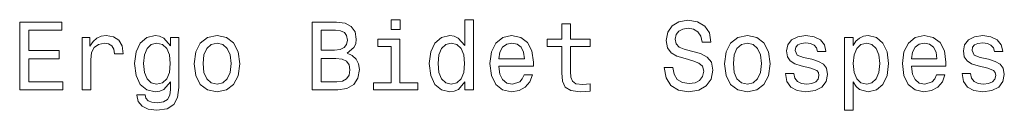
# Model space of a CAD drawing. Extents: x 410 to 1776, y 13 to 1531.
# Tile 5 of 8: x 886 to 1089, y 1512 to 1531. Entities that reach past the tile are written whole.
import ezdxf

# ---------------------------------------------------------------- set-up
doc = ezdxf.new("R2010")
doc.units = 0

msp = doc.modelspace()

# ---------------------------------------------------------------- linework, layer by layer
at = {"color": 7, "lineweight": 13}
for points in [[(886.34, 1516.39), (895.21, 1516.39), (895.21, 1518.09), (888.19, 1518.09), (888.19, 1522.83), (894.45, 1522.83), (894.45, 1524.5), (888.19, 1524.5), (888.19, 1528.7), (895.05, 1528.7), (895.05, 1530.39), (886.34, 1530.39)], [(953.81, 1523.96), (955.23, 1525.13), (955.59, 1525.91), (955.71, 1526.88), (955.45, 1528.39), (954.66, 1529.48), (953.39, 1530.15), (951.62, 1530.39), (946.63, 1530.39), (946.63, 1516.39), (951.9, 1516.39), (953.77, 1516.67), (955.17, 1517.5), (956.03, 1518.81), (956.34, 1520.59), (956.15, 1521.78), (955.67, 1522.77), (954.88, 1523.49)], [(964.75, 1530.88), (962.87, 1530.88), (962.87, 1528.86), (964.75, 1528.86)], [(978.06, 1518.07), (978.06, 1516.39), (979.84, 1516.39), (979.84, 1530.88), (978.08, 1530.88), (978.08, 1525.57), (976.73, 1527.1), (975.9, 1527.47), (974.96, 1527.61), (973.24, 1527.2), (971.91, 1526.07), (971.04, 1524.26), (970.74, 1521.82), (971.04, 1519.38), (971.91, 1517.54), (973.24, 1516.39), (974.96, 1516.01), (975.9, 1516.15), (976.75, 1516.51)], [(998.07, 1525.35), (998.07, 1519.92), (998.19, 1518.17), (998.76, 1516.96), (999.89, 1516.25), (1001.81, 1516.01), (1003.9, 1516.11), (1003.9, 1517.64), (1002.37, 1517.52), (1000.98, 1517.68), (1000.23, 1518.19), (999.91, 1519.03), (999.85, 1520.22), (999.85, 1525.35), (1003.9, 1525.35), (1003.9, 1526.86), (999.85, 1526.86), (999.85, 1530.03), (998.07, 1530.03), (998.07, 1526.86), (995.01, 1526.86), (995.01, 1525.35)], [(1020.97, 1521.01), (1019.13, 1521.01), (1019.54, 1518.87), (1020.55, 1517.3), (1022.1, 1516.35), (1024.2, 1516.01), (1026.28, 1516.33), (1027.83, 1517.22), (1028.82, 1518.61), (1029.18, 1520.45), (1028.88, 1522.1), (1028.03, 1523.17), (1026.66, 1523.88), (1024.82, 1524.4), (1023.25, 1524.78), (1022.22, 1525.23), (1021.64, 1525.87), (1021.45, 1526.88), (1021.64, 1527.79), (1022.16, 1528.48), (1022.97, 1528.94), (1024.08, 1529.1), (1025.21, 1528.9), (1026.09, 1528.35), (1026.68, 1527.45), (1026.96, 1526.22), (1028.8, 1526.22), (1028.8, 1526.26), (1028.47, 1528.15), (1027.53, 1529.56), (1026.03, 1530.45), (1024.02, 1530.75), (1022.2, 1530.45), (1020.79, 1529.6), (1019.88, 1528.29), (1019.56, 1526.6), (1019.82, 1525.09), (1020.59, 1524.06), (1021.8, 1523.37), (1023.45, 1522.85), (1025.08, 1522.38), (1026.32, 1521.94), (1027.06, 1521.29), (1027.32, 1520.24), (1027.08, 1519.18), (1026.46, 1518.37), (1025.51, 1517.86), (1024.28, 1517.7), (1022.91, 1517.92), (1021.86, 1518.57), (1021.19, 1519.62)], [(951.23, 1524.58), (948.49, 1524.58), (948.49, 1528.72), (951.39, 1528.72), (952.48, 1528.6), (953.25, 1528.23), (953.71, 1527.61), (953.87, 1526.68), (953.69, 1525.75), (953.21, 1525.11), (952.38, 1524.7)], [(899.21, 1516.39), (900.98, 1516.39), (900.98, 1522.58), (901.16, 1524.08), (901.71, 1525.15), (902.6, 1525.79), (903.79, 1526.01), (904.67, 1525.87), (905.34, 1525.47), (905.74, 1524.78), (905.88, 1523.86), (907.68, 1523.86), (907.44, 1525.49), (906.77, 1526.66), (905.66, 1527.37), (904.15, 1527.61), (903.12, 1527.45), (902.23, 1527.04), (901.45, 1526.36), (900.82, 1525.43), (900.82, 1527.22), (899.21, 1527.22)], [(919.12, 1516.88), (919.12, 1527.22), (917.42, 1527.22), (917.42, 1525.47), (916.03, 1527.06), (915.18, 1527.47), (914.23, 1527.61), (912.52, 1527.2), (911.19, 1526.07), (910.32, 1524.26), (910.02, 1521.82), (910.32, 1519.36), (911.19, 1517.54), (912.52, 1516.39), (914.23, 1516.01), (915.2, 1516.15), (916.01, 1516.51), (917.42, 1518.05), (917.42, 1516.51), (917.26, 1515.3), (916.82, 1514.43), (915.97, 1513.93), (914.7, 1513.75), (913.59, 1513.87), (912.8, 1514.17), (912.34, 1514.7), (912.2, 1515.4), (910.48, 1515.4), (910.48, 1515.32), (910.74, 1514.03), (911.55, 1513.06), (912.84, 1512.44), (914.6, 1512.22), (916.7, 1512.52), (918.09, 1513.37), (918.87, 1514.84)], [(911.85, 1521.82), (912.04, 1523.61), (912.58, 1524.94), (913.43, 1525.73), (914.56, 1526.01), (915.75, 1525.73), (916.64, 1524.94), (917.18, 1523.61), (917.38, 1521.82), (917.18, 1519.98), (916.64, 1518.67), (915.75, 1517.86), (914.56, 1517.6), (913.43, 1517.86), (912.58, 1518.67), (912.04, 1520)], [(922.3, 1521.8), (922.63, 1519.34), (923.55, 1517.52), (925.03, 1516.39), (927, 1516.01), (928.96, 1516.39), (930.43, 1517.5), (931.36, 1519.32), (931.7, 1521.8), (931.36, 1524.26), (930.43, 1526.09), (928.96, 1527.2), (927, 1527.61), (925.03, 1527.2), (923.55, 1526.07), (922.63, 1524.26)], [(924.12, 1521.82), (924.3, 1523.63), (924.87, 1524.94), (925.77, 1525.75), (927, 1526.03), (928.21, 1525.75), (929.12, 1524.96), (929.69, 1523.63), (929.89, 1521.82), (929.69, 1519.98), (929.12, 1518.65), (928.21, 1517.84), (927, 1517.58), (925.77, 1517.84), (924.87, 1518.65), (924.3, 1519.98)], [(964.69, 1517.88), (964.69, 1526.86), (960.13, 1526.86), (960.13, 1525.35), (962.91, 1525.35), (962.91, 1517.88), (959.28, 1517.88), (959.28, 1516.39), (968.36, 1516.39), (968.36, 1517.88)], [(975.26, 1526.01), (976.43, 1525.73), (977.32, 1524.94), (977.84, 1523.63), (978.04, 1521.82), (977.84, 1519.98), (977.32, 1518.67), (976.43, 1517.86), (975.26, 1517.6), (974.15, 1517.86), (973.3, 1518.67), (972.74, 1520), (972.55, 1521.82), (972.74, 1523.61), (973.3, 1524.92), (974.15, 1525.73)], [(985.1, 1521.29), (992.2, 1521.29), (992.22, 1522.12), (991.9, 1524.44), (991.01, 1526.18), (989.6, 1527.22), (987.72, 1527.61), (985.89, 1527.2), (984.48, 1526.07), (983.57, 1524.24), (983.25, 1521.82), (983.55, 1519.34), (984.46, 1517.52), (985.85, 1516.39), (987.66, 1516.01), (989.24, 1516.27), (990.53, 1516.96), (991.48, 1518.05), (992.02, 1519.5), (990.27, 1519.5), (989.9, 1518.69), (989.38, 1518.09), (987.89, 1517.6), (986.74, 1517.82), (985.87, 1518.53), (985.3, 1519.68), (985.1, 1521.23)], [(985.1, 1522.79), (985.32, 1524.18), (985.87, 1525.21), (986.7, 1525.83), (987.79, 1526.05), (988.85, 1525.83), (989.68, 1525.21), (990.19, 1524.18), (990.37, 1522.79)], [(1031.6, 1521.8), (1031.92, 1519.34), (1032.85, 1517.52), (1034.32, 1516.39), (1036.3, 1516.01), (1038.26, 1516.39), (1039.73, 1517.5), (1040.66, 1519.32), (1041, 1521.8), (1040.66, 1524.26), (1039.73, 1526.09), (1038.26, 1527.2), (1036.3, 1527.61), (1034.32, 1527.2), (1032.85, 1526.07), (1031.92, 1524.26)], [(1033.42, 1521.82), (1033.6, 1523.63), (1034.16, 1524.94), (1035.07, 1525.75), (1036.3, 1526.03), (1037.51, 1525.75), (1038.42, 1524.96), (1038.98, 1523.63), (1039.19, 1521.82), (1038.98, 1519.98), (1038.42, 1518.65), (1037.51, 1517.84), (1036.3, 1517.58), (1035.07, 1517.84), (1034.16, 1518.65), (1033.6, 1519.98)], [(1049.57, 1522.71), (1047.86, 1523.11), (1046.59, 1523.57), (1046.17, 1524.52), (1046.29, 1525.19), (1046.71, 1525.67), (1047.4, 1525.97), (1048.38, 1526.09), (1049.33, 1525.97), (1050.08, 1525.61), (1050.56, 1525.07), (1050.77, 1524.34), (1052.5, 1524.34), (1052.5, 1524.38), (1052.2, 1525.69), (1051.37, 1526.72), (1050.08, 1527.37), (1048.38, 1527.61), (1046.67, 1527.37), (1045.42, 1526.7), (1044.63, 1525.71), (1044.39, 1524.46), (1044.57, 1523.25), (1045.14, 1522.4), (1046.06, 1521.8), (1047.42, 1521.37), (1049.39, 1520.89), (1050.6, 1520.39), (1050.93, 1519.98), (1051.05, 1519.38), (1050.87, 1518.63), (1050.38, 1518.07), (1049.6, 1517.7), (1048.55, 1517.58), (1047.44, 1517.7), (1046.63, 1518.13), (1046.08, 1518.81), (1045.86, 1519.76), (1044.15, 1519.76), (1044.43, 1518.15), (1045.26, 1516.98), (1046.57, 1516.27), (1048.38, 1516.01), (1050.28, 1516.27), (1051.67, 1516.98), (1052.52, 1518.11), (1052.82, 1519.58), (1052.6, 1520.85), (1051.98, 1521.72), (1050.95, 1522.28)], [(1058.09, 1525.55), (1058.09, 1527.22), (1056.31, 1527.22), (1056.31, 1512.2), (1058.09, 1512.2), (1058.09, 1518.05), (1058.71, 1517.1), (1059.42, 1516.47), (1061.19, 1516.01), (1062.89, 1516.39), (1064.22, 1517.54), (1065.09, 1519.36), (1065.41, 1521.82), (1065.09, 1524.26), (1064.22, 1526.07), (1062.89, 1527.2), (1061.19, 1527.61), (1060.23, 1527.49), (1059.4, 1527.1), (1058.69, 1526.46)], [(1060.89, 1517.6), (1059.7, 1517.86), (1058.83, 1518.67), (1058.29, 1519.98), (1058.11, 1521.82), (1058.29, 1523.63), (1058.83, 1524.94), (1059.7, 1525.73), (1060.89, 1526.01), (1061.98, 1525.73), (1062.85, 1524.92), (1063.39, 1523.61), (1063.6, 1521.82), (1063.39, 1520), (1062.85, 1518.67), (1061.98, 1517.86)], [(1070.11, 1521.29), (1077.21, 1521.29), (1077.23, 1522.12), (1076.91, 1524.44), (1076.02, 1526.18), (1074.61, 1527.22), (1072.73, 1527.61), (1070.9, 1527.2), (1069.49, 1526.07), (1068.58, 1524.24), (1068.26, 1521.82), (1068.56, 1519.34), (1069.47, 1517.52), (1070.86, 1516.39), (1072.67, 1516.01), (1074.25, 1516.27), (1075.54, 1516.96), (1076.49, 1518.05), (1077.03, 1519.5), (1075.28, 1519.5), (1074.91, 1518.69), (1074.39, 1518.09), (1072.89, 1517.6), (1071.74, 1517.82), (1070.88, 1518.53), (1070.31, 1519.68), (1070.11, 1521.23)], [(1070.11, 1522.79), (1070.33, 1524.18), (1070.88, 1525.21), (1071.7, 1525.83), (1072.79, 1526.05), (1073.86, 1525.83), (1074.69, 1525.21), (1075.19, 1524.18), (1075.38, 1522.79)], [(1086.01, 1522.71), (1084.29, 1523.11), (1083.02, 1523.57), (1082.6, 1524.52), (1082.72, 1525.19), (1083.14, 1525.67), (1083.83, 1525.97), (1084.82, 1526.09), (1085.77, 1525.97), (1086.51, 1525.61), (1087, 1525.07), (1087.2, 1524.34), (1088.93, 1524.34), (1088.93, 1524.38), (1088.63, 1525.69), (1087.8, 1526.72), (1086.51, 1527.37), (1084.82, 1527.61), (1083.1, 1527.37), (1081.85, 1526.7), (1081.06, 1525.71), (1080.82, 1524.46), (1081, 1523.25), (1081.57, 1522.4), (1082.5, 1521.8), (1083.85, 1521.37), (1085.83, 1520.89), (1087.04, 1520.39), (1087.36, 1519.98), (1087.48, 1519.38), (1087.3, 1518.63), (1086.81, 1518.07), (1086.03, 1517.7), (1084.98, 1517.58), (1083.87, 1517.7), (1083.06, 1518.13), (1082.52, 1518.81), (1082.3, 1519.76), (1080.58, 1519.76), (1080.86, 1518.15), (1081.69, 1516.98), (1083, 1516.27), (1084.82, 1516.01), (1086.71, 1516.27), (1088.11, 1516.98), (1088.95, 1518.11), (1089.26, 1519.58), (1089.03, 1520.85), (1088.41, 1521.72), (1087.38, 1522.28)], [(951.68, 1518.07), (948.49, 1518.07), (948.49, 1522.89), (951.49, 1522.89), (952.77, 1522.75), (953.67, 1522.32), (954.22, 1521.6), (954.4, 1520.55), (954.22, 1519.44), (953.71, 1518.67), (952.87, 1518.21)]]:
    msp.add_lwpolyline(points, close=True, dxfattribs=at)

doc.saveas('drawing.dxf')
